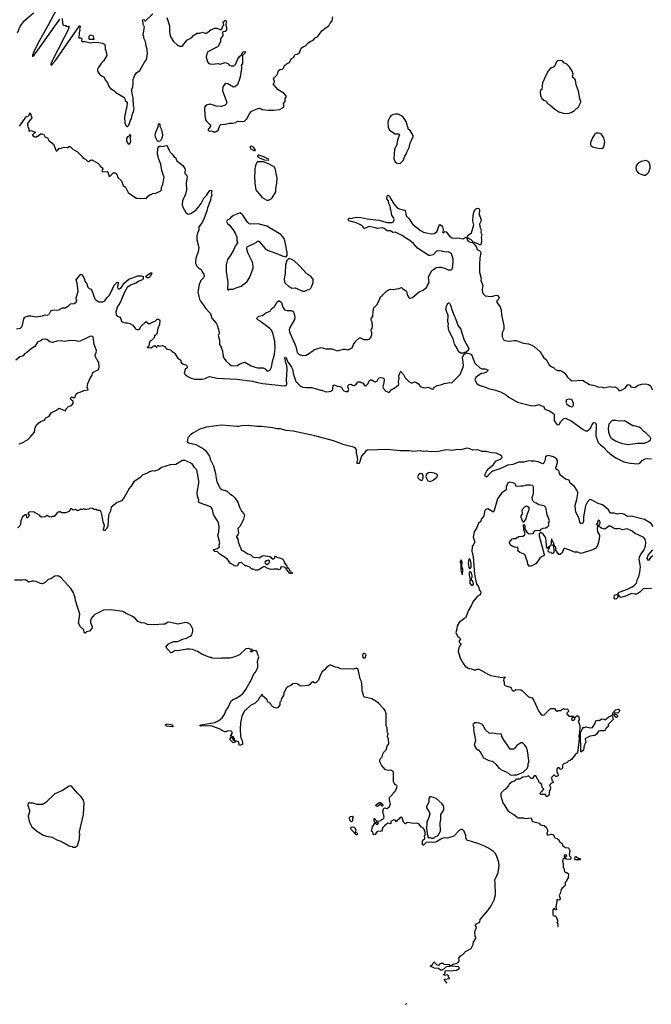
# Model space of a CAD drawing. Extents: x 2220333 to 2384341, y 721037 to 894043.
# Tile 108 of 256: x 2308283 to 2318030, y 757464 to 772660. Entities that reach past the tile are written whole.
import ezdxf

# ---------------------------------------------------------------- set-up
doc = ezdxf.new("R2010")
doc.units = 0

msp = doc.modelspace()

# ---------------------------------------------------------------- linework, layer by layer
at = {"layer": '0CON10XD'}
for points in [[(2308251, 772459), (2308293, 772555), (2308347, 772635), (2308495, 772768)], [(2308851, 772819), (2308727, 772585), (2308565, 772292), (2308498, 772155), (2308480, 772105), (2308482, 772092), (2308505, 772111), (2308565, 772188), (2308853, 772597), (2308905, 772666)], [(2310200, 772665), (2310210, 772655), (2310212, 772642), (2310225, 772640), (2310338, 772752)], [(2308937, 772677), (2308944, 772604), (2308955, 772578), (2308992, 772572), (2309015, 772553), (2309035, 772560), (2309046, 772556), (2309027, 772495), (2308971, 772385), (2308776, 772005), (2308764, 771975), (2308765, 771960), (2308795, 771983), (2308835, 772032), (2309205, 772563), (2309217, 772567), (2309220, 772555), (2309207, 772525), (2309210, 772505), (2309200, 772455), (2309203, 772425), (2309192, 772385), (2309195, 772380), (2309225, 772380), (2309235, 772372), (2309240, 772365), (2309238, 772335), (2309246, 772326), (2309295, 772322), (2309375, 772305), (2309415, 772311), (2309504, 772306), (2309560, 772300), (2309590, 772280), (2309603, 772245), (2309600, 772205), (2309612, 772185), (2309627, 772105), (2309581, 772029), (2309540, 771985), (2309492, 771918), (2309484, 771896), (2309483, 771865), (2309515, 771817), (2309555, 771787), (2309585, 771772), (2309604, 771734), (2309638, 771688), (2309660, 771630), (2309685, 771596), (2309735, 771567), (2309765, 771538), (2309890, 771465), (2309902, 771452), (2309913, 771413), (2309940, 771385), (2309938, 771315), (2309924, 771286), (2309900, 771155), (2309908, 771065), (2309920, 771025), (2309935, 771010), (2309945, 771010), (2309967, 771033), (2309991, 771109), (2310008, 771135), (2310022, 771205), (2310042, 771245), (2310048, 771295), (2310037, 771337), (2310033, 771455), (2310017, 771515), (2310013, 771565), (2310014, 771586), (2310031, 771625), (2310034, 771674), (2310034, 771735), (2310060, 771805), (2310085, 771842), (2310135, 771876), (2310205, 771995), (2310242, 772045), (2310254, 772135), (2310252, 772202), (2310234, 772255), (2310224, 772324), (2310200, 772375), (2310200, 772405), (2310190, 772415), (2310190, 772445), (2310196, 772454), (2310202, 772525), (2310210, 772545), (2310188, 772585), (2310190, 772615), (2310182, 772625), (2310182, 772665)], [(2310552, 772692), (2310594, 772565), (2310595, 772475), (2310612, 772395), (2310656, 772326), (2310718, 772265), (2310752, 772252), (2310785, 772253), (2310804, 772266), (2310865, 772342), (2310932, 772378), (2310965, 772417), (2311015, 772453), (2311065, 772453), (2311105, 772466), (2311145, 772453), (2311165, 772453), (2311235, 772504), (2311295, 772529), (2311325, 772527), (2311375, 772508), (2311395, 772509), (2311404, 772516), (2311418, 772565), (2311432, 772578), (2311421, 772625), (2311455, 772653), (2311465, 772647), (2311468, 772635), (2311462, 772575), (2311476, 772545), (2311474, 772505), (2311455, 772480), (2311425, 772474), (2311414, 772466), (2311420, 772415), (2311384, 772366), (2311380, 772325), (2311351, 772255), (2311335, 772240), (2311186, 772164), (2311170, 772135), (2311163, 772083), (2311180, 772010), (2311200, 771985), (2311215, 771978), (2311255, 771972), (2311345, 771982), (2311375, 771976), (2311455, 771997), (2311505, 771978), (2311513, 771963), (2311545, 771948), (2311585, 771948), (2311615, 771970), (2311650, 772055), (2311676, 772094), (2311704, 772116), (2311729, 772165), (2311755, 772170), (2311767, 772155), (2311722, 772105), (2311722, 771985), (2311700, 771955), (2311708, 771935), (2311707, 771907), (2311683, 771773), (2311642, 771655), (2311605, 771622), (2311585, 771618), (2311495, 771670), (2311465, 771673), (2311442, 771658), (2311418, 771622), (2311414, 771564), (2311472, 771415), (2311478, 771375), (2311470, 771355), (2311455, 771340), (2311395, 771318), (2311315, 771327), (2311272, 771342), (2311215, 771358), (2311168, 771342), (2311146, 771324), (2311136, 771295), (2311140, 771180), (2311153, 771115), (2311164, 771094), (2311215, 771040), (2311230, 771035), (2311230, 771015), (2311193, 770967), (2311190, 770955), (2311205, 770942), (2311243, 770947), (2311275, 770931), (2311305, 770931), (2311347, 770955), (2311370, 771025), (2311385, 771041), (2311453, 771047), (2311517, 771063), (2311566, 771064), (2311616, 771074), (2311648, 771092), (2311735, 771088), (2311755, 771098), (2311788, 771132), (2311832, 771208), (2311862, 771248), (2311965, 771290), (2311985, 771292), (2312025, 771274), (2312125, 771264), (2312205, 771263), (2312295, 771273), (2312350, 771305), (2312360, 771315), (2312360, 771345), (2312350, 771355), (2312382, 771398), (2312380, 771445), (2312398, 771475), (2312392, 771492), (2312363, 771523), (2312272, 771575), (2312213, 771643), (2312200, 771655), (2312202, 771675), (2312212, 771685), (2312213, 771705), (2312198, 771745), (2312208, 771765), (2312251, 771805), (2312264, 771826), (2312276, 771874), (2312305, 771893), (2312345, 771900), (2312360, 771915), (2312365, 771950), (2312375, 771960), (2312388, 771962), (2312410, 771985), (2312445, 772000), (2312474, 772056), (2312510, 772075), (2312532, 772125), (2312565, 772130), (2312596, 772144), (2312625, 772222), (2312663, 772247), (2312695, 772258), (2312735, 772302), (2312775, 772330), (2312814, 772346), (2312845, 772380), (2312885, 772400), (2312913, 772447), (2312945, 772487), (2312995, 772531), (2313056, 772564), (2313076, 772604), (2313105, 772640), (2313118, 772705)], [(2309425, 772353), (2309365, 772354), (2309355, 772360), (2309353, 772395), (2309362, 772415), (2309385, 772427), (2309411, 772415), (2309418, 772405), (2309425, 772353)], [(2316745, 771214), (2316793, 771227), (2316845, 771260), (2316904, 771316), (2316939, 771375), (2316944, 771396), (2316926, 771446), (2316906, 771555), (2316873, 771655), (2316861, 771725), (2316852, 771742), (2316814, 771775), (2316822, 771825), (2316810, 771865), (2316770, 771935), (2316725, 771972), (2316680, 771995), (2316665, 772018), (2316635, 772032), (2316580, 772025), (2316568, 772012), (2316543, 771947), (2316521, 771929), (2316475, 771910), (2316446, 771875), (2316412, 771818), (2316353, 771685), (2316339, 771585), (2316320, 771565), (2316313, 771545), (2316321, 771491), (2316342, 771445), (2316369, 771419), (2316407, 771405), (2316429, 771365), (2316465, 771346), (2316541, 771281), (2316605, 771240), (2316668, 771218), (2316745, 771214)], [(2308281, 771019), (2308385, 771161), (2308430, 771180), (2308435, 771210), (2308445, 771220), (2308472, 771145), (2308443, 771115), (2308405, 771060), (2308402, 771045), (2308410, 771025), (2308402, 771015), (2308422, 770982), (2308422, 770942), (2308455, 770948), (2308518, 770928), (2308520, 770915), (2308500, 770905), (2308480, 770885), (2308480, 770875), (2308490, 770865), (2308515, 770850), (2308545, 770850), (2308555, 770860), (2308565, 770860), (2308605, 770898), (2308625, 770900), (2308655, 770888), (2308677, 770847), (2308712, 770835), (2308735, 770798), (2308805, 770738), (2308848, 770638), (2308862, 770638), (2308873, 770647), (2308892, 770678), (2308915, 770672), (2308965, 770692), (2309023, 770687), (2309048, 770702), (2309062, 770702), (2309101, 770661), (2309175, 770622), (2309258, 770538), (2309260, 770525), (2309300, 770505), (2309335, 770470), (2309345, 770470), (2309376, 770494), (2309395, 770496), (2309488, 770445), (2309518, 770415), (2309527, 770397), (2309562, 770375), (2309567, 770365), (2309557, 770333), (2309552, 770325), (2309564, 770314), (2309635, 770318), (2309645, 770312), (2309665, 770242), (2309685, 770251), (2309725, 770294), (2309755, 770298), (2309782, 770275), (2309796, 770225), (2309855, 770172), (2309882, 770102), (2309918, 770075), (2309959, 769995), (2309981, 769971), (2310087, 769907), (2310145, 769900), (2310205, 769906), (2310235, 769898), (2310265, 769938), (2310295, 769960), (2310315, 769960), (2310335, 769980), (2310385, 769982), (2310452, 770015), (2310470, 770035), (2310472, 770075), (2310492, 770118), (2310500, 770180), (2310513, 770225), (2310479, 770335), (2310461, 770431), (2310428, 770505), (2310410, 770585), (2310413, 770675), (2310445, 770711), (2310462, 770708), (2310475, 770705), (2310545, 770720), (2310557, 770717), (2310572, 770672), (2310592, 770645), (2310605, 770613), (2310637, 770585), (2310660, 770550), (2310688, 770535), (2310710, 770480), (2310802, 770412), (2310834, 770365), (2310838, 770345), (2310830, 770305), (2310834, 770285), (2310861, 770255), (2310868, 770235), (2310850, 770135), (2310856, 770035), (2310842, 769965), (2310798, 769865), (2310789, 769805), (2310806, 769755), (2310845, 769684), (2310872, 769662), (2310885, 769659), (2310925, 769671), (2311005, 769723), (2311039, 769761), (2311082, 769825), (2311125, 769907), (2311166, 769945), (2311180, 769970), (2311216, 770024), (2311235, 770029), (2311250, 770020), (2311250, 770005), (2311240, 769985), (2311246, 769955), (2311233, 769915), (2311230, 769875), (2311179, 769755), (2311170, 769705), (2311129, 769595), (2311098, 769532), (2311050, 769465), (2311050, 769405), (2311028, 769372), (2311017, 769325), (2311018, 769265), (2311046, 769145), (2311036, 769075), (2311006, 768995), (2310996, 768935), (2310996, 768895), (2311017, 768855), (2311041, 768831), (2311084, 768804), (2311105, 768758), (2311126, 768735), (2311132, 768715), (2311131, 768695), (2311122, 768678), (2311080, 768635), (2311051, 768575), (2311031, 768455), (2311046, 768386), (2311057, 768345), (2311074, 768314), (2311121, 768255), (2311144, 768214), (2311228, 768125), (2311250, 768055), (2311317, 767975), (2311333, 767945), (2311360, 767845), (2311360, 767815), (2311347, 767785), (2311366, 767716), (2311369, 767645), (2311394, 767605), (2311411, 767545), (2311416, 767495), (2311434, 767435), (2311469, 767389), (2311521, 767341), (2311545, 767324), (2311585, 767316), (2311642, 767325), (2311681, 767349), (2311735, 767371), (2311755, 767373), (2311855, 767318), (2311915, 767296), (2311952, 767288), (2312038, 767285), (2312069, 767269), (2312095, 767242), (2312115, 767237), (2312146, 767254), (2312170, 767295), (2312184, 767386), (2312217, 767495), (2312225, 767595), (2312222, 767695), (2312191, 767825), (2312165, 767872), (2312144, 767894), (2312018, 767985), (2312003, 768003), (2311957, 768027), (2311947, 768037), (2311944, 768055), (2311975, 768083), (2312032, 768095), (2312082, 768138), (2312146, 768164), (2312166, 768194), (2312215, 768232), (2312255, 768303), (2312275, 768320), (2312295, 768323), (2312323, 768293), (2312345, 768225), (2312371, 768181), (2312405, 768171), (2312475, 768172), (2312504, 768155), (2312515, 768135), (2312527, 768067), (2312524, 768035), (2312453, 767907), (2312442, 767875), (2312445, 767844), (2312546, 767616), (2312566, 767525), (2312595, 767493), (2312655, 767476), (2312706, 767484), (2312758, 767512), (2312835, 767570), (2312935, 767600), (2313010, 767580), (2313099, 767579), (2313185, 767547), (2313275, 767574), (2313305, 767576), (2313345, 767564), (2313362, 767568), (2313414, 767596), (2313436, 767645), (2313472, 767698), (2313525, 767752), (2313545, 767750), (2313595, 767723), (2313655, 767724), (2313686, 767734), (2313700, 767755), (2313715, 767800), (2313719, 767825), (2313714, 767845), (2313707, 767875), (2313722, 767898), (2313726, 767925), (2313721, 767991), (2313707, 768025), (2313707, 768043), (2313732, 768085), (2313737, 768155), (2313750, 768215), (2313792, 768258), (2313830, 768325), (2313852, 768385), (2313878, 768402), (2313945, 768471), (2313975, 768492), (2314005, 768502), (2314045, 768498), (2314135, 768509), (2314175, 768528), (2314194, 768504), (2314246, 768475), (2314256, 768455), (2314261, 768415), (2314286, 768375), (2314305, 768364), (2314345, 768374), (2314450, 768460), (2314512, 768488), (2314567, 768533), (2314577, 768565), (2314600, 768605), (2314594, 768685), (2314635, 768772), (2314658, 768802), (2314716, 768834), (2314755, 768843), (2314785, 768841), (2314855, 768821), (2314895, 768802), (2314935, 768799), (2314954, 768806), (2314963, 768825), (2314974, 768924), (2314971, 768971), (2314946, 769045), (2314918, 769068), (2314895, 769076), (2314865, 769070), (2314785, 769088), (2314735, 769092), (2314714, 769086), (2314665, 769033), (2314615, 769019), (2314595, 769021), (2314423, 769133), (2314358, 769205), (2314305, 769250), (2314225, 769296), (2314185, 769329), (2314115, 769366), (2314075, 769379), (2314042, 769375), (2314005, 769402), (2313955, 769401), (2313906, 769436), (2313875, 769450), (2313806, 769436), (2313775, 769448), (2313675, 769466), (2313605, 769437), (2313595, 769438), (2313582, 769462)], [(2310425, 770778), (2310412, 770785), (2310384, 770835), (2310374, 770876), (2310386, 770925), (2310420, 771005), (2310425, 771050), (2310435, 771060), (2310448, 771045), (2310448, 771015), (2310467, 770977), (2310488, 770885), (2310482, 770848), (2310467, 770805), (2310445, 770783), (2310425, 770778)], [(2314155, 770442), (2314201, 770485), (2314226, 770554), (2314248, 770585), (2314256, 770615), (2314295, 770687), (2314309, 770755), (2314353, 770855), (2314353, 770875), (2314309, 770949), (2314282, 770965), (2314245, 771090), (2314198, 771165), (2314125, 771200), (2314084, 771204), (2314035, 771193), (2314015, 771182), (2313994, 771155), (2313970, 771105), (2313964, 771075), (2313970, 771000), (2313989, 770955), (2314075, 770896), (2314127, 770897), (2314143, 770885), (2314114, 770805), (2314101, 770735), (2314069, 770655), (2314057, 770515), (2314075, 770467), (2314105, 770444), (2314155, 770442)], [(2317255, 770674), (2317275, 770678), (2317290, 770690), (2317305, 770720), (2317311, 770775), (2317299, 770835), (2317256, 770896), (2317215, 770910), (2317185, 770907), (2317155, 770888), (2317120, 770835), (2317093, 770765), (2317094, 770734), (2317102, 770715), (2317125, 770700), (2317205, 770677), (2317255, 770674)], [(2309975, 770738), (2309990, 770755), (2309997, 770785), (2309990, 770845), (2309996, 770854), (2309998, 770875), (2309985, 770890), (2309978, 770872), (2309958, 770852), (2309945, 770850), (2309930, 770825), (2309930, 770785), (2309958, 770745), (2309975, 770738)], [(2311915, 770640), (2311920, 770645), (2311890, 770695), (2311855, 770710), (2311840, 770705), (2311838, 770685), (2311850, 770665), (2311888, 770648), (2311895, 770640), (2311915, 770640)], [(2312125, 769873), (2312166, 769894), (2312180, 769910), (2312237, 770005), (2312234, 770055), (2312250, 770135), (2312254, 770215), (2312225, 770370), (2312210, 770390), (2312115, 770442), (2312045, 770464), (2311955, 770467), (2311939, 770451), (2311921, 770405), (2311914, 770365), (2311914, 770295), (2311906, 770255), (2311911, 770135), (2311929, 770035), (2312026, 769915), (2312097, 769875), (2312125, 769873)], [(2312125, 770490), (2312130, 770495), (2312125, 770508), (2312050, 770545), (2311975, 770570), (2311965, 770570), (2311953, 770557), (2311960, 770545), (2311992, 770525), (2312060, 770495), (2312125, 770490)], [(2317935, 770261), (2317968, 770282), (2317991, 770309), (2318012, 770375), (2318012, 770405), (2317995, 770458), (2317982, 770472), (2317945, 770487), (2317875, 770471), (2317825, 770444), (2317796, 770405), (2317792, 770375), (2317804, 770325), (2317832, 770292), (2317915, 770262), (2317935, 770261)], [(2313582, 769462), (2313573, 769475), (2313545, 769494), (2313475, 769524), (2313360, 769555), (2313350, 769575), (2313363, 769595), (2313375, 769599), (2313404, 769594), (2313427, 769603), (2313485, 769610), (2313555, 769606), (2313645, 769588), (2313825, 769568), (2313955, 769531), (2314025, 769532), (2314053, 769545), (2314062, 769568), (2314058, 769595), (2314027, 769645), (2314001, 769781), (2313980, 769825), (2313972, 769865), (2313949, 769895), (2313955, 769942), (2313965, 769954), (2313985, 769944), (2314008, 769895), (2314057, 769817), (2314115, 769753), (2314211, 769719), (2314225, 769720), (2314234, 769714), (2314249, 769635), (2314295, 769586), (2314344, 769504), (2314468, 769405), (2314515, 769381), (2314585, 769364), (2314635, 769357), (2314678, 769362), (2314719, 769385), (2314754, 769486), (2314765, 769498), (2314793, 769483), (2314806, 769465), (2314816, 769424), (2314818, 769405), (2314810, 769385), (2314814, 769375), (2314825, 769370), (2314845, 769390), (2314865, 769388), (2314918, 769318), (2314955, 769292), (2314975, 769287), (2315045, 769294), (2315125, 769280), (2315165, 769296), (2315183, 769297), (2315204, 769335), (2315257, 769373), (2315291, 769495), (2315277, 769555), (2315283, 769637), (2315296, 769704), (2315322, 769735), (2315334, 769746), (2315355, 769751), (2315368, 769745), (2315378, 769725), (2315381, 769705), (2315374, 769675), (2315376, 769645), (2315391, 769615), (2315404, 769565), (2315401, 769545), (2315381, 769505), (2315388, 769448), (2315403, 769415), (2315397, 769377), (2315413, 769345), (2315404, 769304), (2315411, 769261), (2315402, 769195), (2315397, 769183), (2315385, 769184), (2315353, 769203), (2315284, 769224), (2315250, 769260), (2315205, 769290), (2315191, 769289), (2315189, 769265), (2315201, 769245), (2315235, 769228), (2315270, 769220), (2315297, 769197), (2315331, 769151), (2315345, 769114), (2315388, 769088), (2315397, 769065), (2315383, 768985), (2315386, 768945), (2315380, 768925), (2315377, 768765), (2315404, 768665), (2315401, 768635), (2315428, 768558), (2315422, 768498), (2315423, 768443), (2315468, 768398), (2315555, 768390), (2315585, 768392), (2315635, 768410), (2315658, 768405), (2315682, 768375), (2315675, 768350), (2315648, 768322), (2315648, 768295), (2315696, 768226), (2315714, 768175), (2315717, 768107), (2315754, 767935), (2315753, 767877), (2315730, 767825), (2315728, 767765), (2315754, 767714), (2315802, 767702), (2315845, 767700), (2315915, 767711), (2315945, 767709), (2315993, 767695), (2316055, 767666), (2316135, 767659), (2316185, 767638), (2316221, 767615), (2316315, 767534), (2316371, 767441), (2316408, 767415), (2316454, 767334), (2316485, 767307), (2316525, 767287), (2316553, 767263), (2316585, 767246), (2316628, 767248), (2316662, 767232), (2316696, 767206), (2316738, 767145), (2316790, 767095), (2316805, 767088), (2316966, 767096), (2317075, 767032), (2317155, 767016), (2317205, 766996), (2317275, 766988), (2317288, 766978), (2317395, 766997), (2317435, 766990), (2317465, 766993), (2317502, 766975), (2317535, 766932), (2317565, 766940), (2317626, 766974), (2317655, 767018), (2317675, 767032), (2317698, 767018), (2317715, 766992), (2317775, 766982), (2317825, 767017), (2317877, 767033), (2317945, 767039), (2317985, 767031), (2318013, 767013), (2318046, 766945)], [(2311505, 768490), (2311515, 768500), (2311575, 768500), (2311625, 768524), (2311703, 768547), (2311792, 768618), (2311837, 768685), (2311884, 768825), (2311884, 768855), (2311877, 768917), (2311810, 769050), (2311796, 769096), (2311786, 769135), (2311796, 769154), (2311935, 769222), (2311955, 769240), (2311975, 769242), (2312070, 769130), (2312105, 769101), (2312209, 769069), (2312335, 769017), (2312395, 769002), (2312412, 769025), (2312413, 769065), (2312382, 769225), (2312364, 769285), (2312314, 769344), (2312095, 769474), (2311965, 769508), (2311845, 769503), (2311825, 769510), (2311797, 769535), (2311725, 769642), (2311685, 769678), (2311585, 769637), (2311542, 769605), (2311526, 769584), (2311484, 769566), (2311474, 769545), (2311490, 769515), (2311517, 769495), (2311580, 769415), (2311610, 769365), (2311634, 769305), (2311636, 769254), (2311646, 769215), (2311609, 769165), (2311589, 769115), (2311531, 769015), (2311490, 768960), (2311470, 768875), (2311470, 768810), (2311469, 768775), (2311497, 768605), (2311488, 768505), (2311495, 768490), (2311505, 768490)], [(2312655, 768470), (2312685, 768471), (2312725, 768493), (2312755, 768498), (2312775, 768518), (2312793, 768545), (2312813, 768605), (2312813, 768655), (2312775, 768696), (2312715, 768736), (2312594, 768864), (2312517, 768937), (2312475, 768964), (2312445, 768971), (2312432, 768968), (2312404, 768946), (2312386, 768875), (2312379, 768745), (2312367, 768663), (2312371, 768615), (2312379, 768595), (2312435, 768544), (2312465, 768526), (2312485, 768519), (2312535, 768524), (2312655, 768470)], [(2308235, 767890), (2308295, 767901), (2308313, 767915), (2308327, 767943), (2308345, 768045), (2308365, 768068), (2308415, 768090), (2308455, 768090), (2308535, 768076), (2308635, 768092), (2308675, 768104), (2308719, 768101), (2308744, 768125), (2308765, 768167), (2308795, 768177), (2308885, 768182), (2308945, 768213), (2308987, 768213), (2309038, 768245), (2309065, 768276), (2309125, 768280), (2309149, 768295), (2309165, 768320), (2309156, 768365), (2309184, 768465), (2309170, 768595), (2309156, 768645), (2309225, 768732), (2309239, 768729), (2309264, 768695), (2309285, 768650), (2309287, 768625), (2309321, 768581), (2309335, 768532), (2309355, 768513), (2309378, 768505), (2309395, 768482), (2309445, 768352), (2309458, 768335), (2309505, 768306), (2309565, 768304), (2309595, 768320), (2309635, 768375), (2309670, 768410), (2309714, 768505)], [(2309714, 768505), (2309740, 768565), (2309785, 768607), (2309802, 768602), (2309791, 768535), (2309797, 768517), (2309815, 768501), (2309843, 768517), (2309900, 768600), (2309965, 768655), (2310104, 768706), (2310157, 768707), (2310191, 768695), (2310189, 768665), (2310181, 768649), (2310115, 768620), (2310077, 768593), (2309995, 768565), (2309942, 768525), (2309902, 768455), (2309841, 768305), (2309790, 768225), (2309768, 768145), (2309773, 768103), (2309805, 768077), (2309835, 768070), (2309855, 768008), (2309868, 767995), (2309888, 767988), (2309915, 767981), (2309945, 767982), (2309985, 767971), (2310030, 767945), (2310071, 767891), (2310095, 767880), (2310115, 767880), (2310135, 767891), (2310154, 767926), (2310235, 768003), (2310273, 767973), (2310295, 767969), (2310329, 767991), (2310374, 768006), (2310405, 768036), (2310425, 768040), (2310440, 768030), (2310448, 768015), (2310442, 767955), (2310416, 767895), (2310398, 767805), (2310366, 767774), (2310352, 767745), (2310315, 767708), (2310285, 767690), (2310277, 767623), (2310268, 767612), (2310250, 767605), (2310255, 767600), (2310305, 767597), (2310365, 767632), (2310388, 767618), (2310395, 767600), (2310402, 767618), (2310415, 767630), (2310425, 767630), (2310435, 767620), (2310485, 767630), (2310518, 767618), (2310556, 767576), (2310610, 767565), (2310645, 767530), (2310655, 767530), (2310675, 767510), (2310722, 767435), (2310768, 767405), (2310772, 767375), (2310791, 767351), (2310845, 767333), (2310867, 767315), (2310867, 767285), (2310839, 767261), (2310822, 767205), (2310838, 767185), (2310876, 767155), (2310927, 767127), (2310987, 767113), (2311098, 767112), (2311145, 767121), (2311186, 767144), (2311215, 767152), (2311325, 767125), (2311635, 767114), (2311875, 767082), (2311935, 767065), (2312035, 767047), (2312365, 767008), (2312394, 767016), (2312405, 767040), (2312399, 767095), (2312410, 767265), (2312405, 767325), (2312388, 767365), (2312374, 767435), (2312385, 767449), (2312395, 767440), (2312422, 767372), (2312470, 767310), (2312495, 767265), (2312508, 767185), (2312542, 767075), (2312615, 767006), (2312655, 766991), (2312705, 766984), (2312790, 766985), (2312924, 766944), (2312945, 766943), (2312993, 766923), (2313025, 766918), (2313085, 766926), (2313104, 766936), (2313116, 766964), (2313123, 767015), (2313138, 767022), (2313180, 767005), (2313225, 767001), (2313248, 766988), (2313271, 766945), (2313285, 766934), (2313315, 766924), (2313345, 766924), (2313358, 766935), (2313361, 766955), (2313349, 766995), (2313350, 767015), (2313365, 767030), (2313393, 767033), (2313418, 767018), (2313445, 767016), (2313477, 767033), (2313505, 767072), (2313535, 767071), (2313555, 767061), (2313585, 767048), (2313600, 767025), (2313600, 767015), (2313615, 767010), (2313635, 767018), (2313662, 767045), (2313676, 767084), (2313695, 767100), (2313715, 767101), (2313755, 767076), (2313775, 767073), (2313806, 767094), (2313826, 767134), (2313845, 767138), (2313882, 767132), (2313896, 767126), (2313906, 767105), (2313902, 767055), (2313889, 766995), (2313894, 766975), (2313932, 766925), (2313985, 766908), (2314015, 766948), (2314075, 766982), (2314131, 767025), (2314136, 767035), (2314129, 767075), (2314138, 767118), (2314136, 767165), (2314155, 767220), (2314165, 767228), (2314206, 767185), (2314230, 767135), (2314286, 767076), (2314325, 767058), (2314345, 767058), (2314375, 767070), (2314395, 767068), (2314435, 767040), (2314461, 767001), (2314525, 766977), (2314585, 766988), (2314655, 766958), (2314667, 766965), (2314681, 766989), (2314725, 767012), (2314795, 767028), (2314835, 767047), (2314915, 767060), (2314952, 767058), (2314963, 767067), (2315080, 767185), (2315125, 767298), (2315134, 767335), (2315119, 767445), (2315139, 767491), (2315175, 767519), (2315235, 767505), (2315254, 767495), (2315309, 767359), (2315386, 767285), (2315415, 767273), (2315465, 767271), (2315506, 767255), (2315504, 767235), (2315485, 767219), (2315445, 767205), (2315405, 767198), (2315325, 767145), (2315309, 767105), (2315315, 767081), (2315336, 767046), (2315375, 767019), (2315455, 766994), (2315517, 766967), (2315628, 766942), (2315705, 766918), (2315798, 766865), (2315832, 766835), (2315967, 766755), (2316164, 766704), (2316225, 766702), (2316295, 766721), (2316335, 766700), (2316364, 766694), (2316385, 766651), (2316461, 766625), (2316525, 766579), (2316531, 766561), (2316533, 766475), (2316556, 766435), (2316585, 766408), (2316607, 766413), (2316635, 766458), (2316675, 766500), (2316705, 766510), (2316795, 766470), (2316978, 766335), (2317015, 766315), (2317045, 766316), (2317085, 766351), (2317131, 766439), (2317145, 766445), (2317165, 766440), (2317175, 766425), (2317177, 766405), (2317174, 766235), (2317212, 766135), (2317245, 766100), (2317294, 766065), (2317355, 765997), (2317415, 765945), (2317485, 765897), (2317608, 765838), (2317705, 765816), (2317825, 765804), (2317855, 765817), (2317891, 765859), (2317935, 765882), (2317965, 765888), (2318034, 765884)], [(2310255, 768674), (2310234, 768685), (2310229, 768695), (2310234, 768705), (2310305, 768752), (2310320, 768755), (2310319, 768735), (2310298, 768695), (2310275, 768678), (2310255, 768674)], [(2315085, 767513), (2315055, 767537), (2315025, 767605), (2314993, 767653), (2314970, 767735), (2314904, 767865), (2314895, 767935), (2314898, 767965), (2314890, 767995), (2314894, 768095), (2314861, 768185), (2314873, 768255), (2314895, 768290), (2314905, 768290), (2314925, 768268), (2314960, 768155), (2315015, 768034), (2315049, 767935), (2315092, 767882), (2315104, 767825), (2315142, 767715), (2315213, 767583), (2315205, 767555), (2315175, 767528), (2315145, 767525), (2315125, 767514), (2315085, 767513)], [(2308274, 766116), (2308345, 766138), (2308365, 766157), (2308402, 766175), (2308439, 766211), (2308510, 766295), (2308524, 766365), (2308547, 766413), (2308605, 766460), (2308665, 766478), (2308688, 766515), (2308738, 766542), (2308775, 766600), (2308850, 766635), (2308885, 766662), (2308955, 766641), (2308985, 766623), (2308993, 766627), (2309003, 766655), (2309035, 766688), (2309085, 766706), (2309109, 766735), (2309108, 766765), (2309075, 766798), (2309067, 766815), (2309071, 766829), (2309085, 766839), (2309115, 766826), (2309135, 766831), (2309156, 766884), (2309175, 766902), (2309215, 766911), (2309275, 766938), (2309338, 766945), (2309324, 766985), (2309337, 767045), (2309365, 767115), (2309403, 767175), (2309414, 767215), (2309425, 767226), (2309495, 767256), (2309507, 767273), (2309511, 767295), (2309507, 767365), (2309447, 767465), (2309447, 767485), (2309465, 767524), (2309470, 767555), (2309435, 767645), (2309415, 767766), (2309395, 767775), (2309365, 767770), (2309215, 767699), (2309195, 767695), (2309146, 767706), (2309065, 767711), (2308975, 767693), (2308925, 767704), (2308855, 767700), (2308792, 767678), (2308750, 767690), (2308700, 767725), (2308675, 767729), (2308635, 767723), (2308606, 767705), (2308559, 767681), (2308515, 767618), (2308465, 767584), (2308396, 767525), (2308358, 767505), (2308335, 767474), (2308285, 767456), (2308225, 767403)], [(2316805, 766687), (2316815, 766690), (2316827, 766705), (2316831, 766735), (2316808, 766788), (2316795, 766797), (2316765, 766802), (2316720, 766795), (2316710, 766755), (2316725, 766728), (2316775, 766694), (2316805, 766687)], [(2318060, 764840), (2318026, 764886), (2317925, 764947), (2317741, 764995), (2317705, 764999), (2317665, 764990), (2317615, 765023), (2317585, 765033), (2317545, 765037), (2317505, 765028), (2317455, 765045), (2317405, 765044), (2317393, 765053), (2317367, 765097), (2317335, 765128), (2317275, 765172), (2317209, 765195), (2317095, 765254), (2317075, 765251), (2317045, 765220), (2317012, 765155), (2316985, 764985), (2316983, 764915), (2316965, 764881), (2316945, 764882), (2316926, 764906), (2316915, 764955), (2316867, 765065), (2316860, 765095), (2316854, 765165), (2316883, 765255), (2316898, 765345), (2316895, 765375), (2316845, 765455), (2316779, 765505), (2316764, 765554), (2316705, 765571), (2316631, 765631), (2316615, 765655), (2316604, 765704), (2316575, 765713), (2316561, 765725), (2316557, 765745), (2316565, 765775), (2316583, 765825), (2316580, 765855), (2316565, 765885), (2316523, 765913), (2316445, 765935), (2316415, 765925), (2316398, 765912), (2316385, 765851), (2316365, 765810), (2316355, 765806), (2316285, 765834), (2316233, 765847), (2316176, 765844), (2316135, 765850), (2316065, 765832), (2315985, 765832), (2315895, 765794), (2315815, 765784), (2315695, 765729), (2315585, 765692), (2315555, 765674), (2315485, 765602), (2315465, 765615), (2315462, 765635), (2315492, 765698), (2315530, 765740), (2315593, 765795), (2315630, 765845), (2315706, 765885), (2315729, 765905), (2315721, 765925), (2315695, 765945), (2315635, 765968), (2315565, 765975), (2315484, 765994), (2315415, 765998), (2315355, 766019), (2315275, 766016), (2315228, 766038), (2315195, 766045), (2315165, 766043), (2315095, 766022), (2315035, 766029), (2314965, 766013), (2314865, 766020), (2314753, 765997), (2314625, 765993), (2314565, 766000), (2314515, 765995), (2314465, 766004), (2314365, 765998), (2314295, 766005), (2314155, 766005), (2313955, 766025), (2313645, 766016), (2313625, 766003), (2313558, 765922), (2313525, 765824), (2313515, 765812), (2313495, 765808), (2313488, 765818), (2313499, 765875), (2313481, 765975), (2313481, 766025), (2313462, 766052), (2313435, 766064), (2313290, 766100), (2313125, 766160), (2312837, 766237), (2312505, 766308), (2312395, 766320), (2312305, 766344), (2312255, 766346), (2312183, 766363), (2312015, 766382), (2311945, 766380), (2311815, 766396), (2311708, 766392), (2311665, 766380), (2311635, 766379), (2311397, 766403), (2311161, 766371), (2311065, 766338), (2310955, 766278), (2310919, 766251), (2310880, 766205), (2310868, 766145), (2310888, 766128), (2311002, 766102), (2311118, 766038), (2311150, 766010), (2311211, 765925), (2311225, 765875), (2311272, 765775), (2311301, 765675), (2311328, 765528), (2311379, 765429), (2311405, 765407), (2311485, 765382), (2311524, 765344), (2311569, 765315), (2311605, 765281), (2311648, 765215), (2311675, 765135), (2311705, 765075), (2311743, 765035), (2311753, 765015), (2311739, 764951), (2311723, 764915), (2311681, 764839), (2311649, 764805), (2311658, 764735), (2311650, 764710), (2311631, 764685), (2311631, 764675), (2311651, 764645), (2311658, 764585), (2311704, 764475), (2311740, 764460), (2311805, 764416), (2311845, 764406), (2311882, 764372), (2311905, 764360), (2311945, 764363), (2311985, 764354), (2312025, 764388), (2312045, 764392), (2312145, 764374), (2312159, 764365), (2312177, 764337), (2312205, 764338), (2312220, 764355), (2312220, 764375), (2312225, 764378), (2312240, 764375), (2312253, 764363), (2312295, 764357), (2312335, 764337), (2312360, 764315), (2312368, 764275), (2312385, 764250), (2312398, 764248), (2312412, 764202), (2312425, 764200), (2312435, 764190), (2312452, 764152), (2312472, 764132), (2312485, 764130), (2312498, 764118), (2312495, 764112), (2312475, 764120), (2312465, 764112), (2312450, 764115), (2312400, 764175), (2312398, 764188), (2312384, 764194), (2312380, 764205), (2312368, 764212), (2312323, 764217), (2312310, 764205), (2312310, 764185), (2312298, 764172), (2312285, 764170), (2312265, 764178), (2312205, 764180), (2312164, 764174), (2312115, 764188), (2312055, 764220), (2312035, 764212), (2311985, 764172), (2311955, 764164), (2311924, 764164), (2311885, 764178), (2311865, 764178), (2311835, 764212), (2311785, 764232), (2311763, 764233), (2311705, 764282), (2311675, 764278), (2311655, 764260), (2311645, 764232), (2311615, 764226), (2311535, 764265), (2311485, 764337), (2311370, 764410), (2311335, 764448), (2311295, 764454), (2311278, 764465), (2311273, 764475), (2311279, 764481), (2311335, 764500), (2311367, 764525), (2311364, 764554), (2311370, 764585), (2311341, 764705), (2311354, 764755), (2311364, 764835), (2311351, 764901), (2311276, 765025), (2311259, 765099), (2311245, 765127), (2311217, 765147), (2311057, 765205), (2311042, 765215), (2311046, 765246), (2311027, 765305), (2311021, 765365), (2311048, 765505), (2311050, 765545), (2311016, 765715), (2310981, 765751), (2310946, 765806), (2310835, 765859), (2310795, 765856), (2310695, 765797), (2310605, 765790), (2310471, 765749), (2310427, 765715), (2310395, 765700), (2310365, 765692), (2310334, 765696), (2310288, 765682), (2310255, 765662), (2310184, 765636), (2310135, 765590), (2310095, 765566), (2310044, 765526), (2309997, 765453), (2309971, 765425), (2309895, 765287), (2309856, 765235), (2309845, 765227), (2309785, 765210), (2309693, 765135), (2309686, 765075), (2309656, 765014), (2309644, 764845), (2309620, 764795), (2309595, 764776), (2309585, 764777), (2309576, 764786), (2309592, 764855), (2309569, 764905), (2309554, 765004), (2309538, 765065), (2309525, 765083), (2309485, 765087), (2309465, 765098), (2309435, 765100), (2309408, 765118), (2309365, 765120), (2309352, 765108), (2309315, 765100), (2309295, 765100), (2309275, 765112), (2309249, 765101), (2309215, 765098), (2309175, 765080), (2309145, 765098), (2309108, 765088), (2309085, 765110), (2309065, 765110), (2309050, 765075), (2308995, 765050), (2308928, 765048), (2308905, 765070), (2308895, 765060), (2308875, 765060), (2308861, 765049), (2308815, 764990), (2308785, 764990), (2308775, 764982), (2308740, 764985), (2308705, 765008), (2308675, 764987), (2308625, 764980), (2308612, 764985), (2308590, 765015), (2308495, 765066), (2308425, 765058), (2308410, 765035), (2308440, 765015), (2308412, 764988), (2308408, 764972), (2308392, 764972), (2308388, 765015), (2308382, 765022), (2308355, 765014), (2308329, 764985), (2308302, 764925), (2308297, 764875), (2308284, 764846), (2308253, 764815)], [(2317666, 766106), (2317745, 766114), (2317815, 766124), (2317925, 766126), (2317985, 766150), (2318020, 766175), (2318022, 766195), (2318012, 766215), (2317946, 766285), (2317915, 766305), (2317867, 766357), (2317845, 766369), (2317765, 766393), (2317745, 766394), (2317615, 766468), (2317535, 766466), (2317475, 766476), (2317425, 766472), (2317375, 766418), (2317365, 766355), (2317370, 766295), (2317392, 766235), (2317413, 766203), (2317475, 766158), (2317564, 766126), (2317666, 766106)], [(2314485, 765547), (2314495, 765553), (2314510, 765585), (2314509, 765629), (2314495, 765653), (2314464, 765656), (2314438, 765635), (2314423, 765605), (2314432, 765585), (2314455, 765563), (2314485, 765547)], [(2314615, 765534), (2314665, 765553), (2314726, 765604), (2314732, 765625), (2314723, 765643), (2314682, 765662), (2314625, 765674), (2314592, 765668), (2314560, 765645), (2314552, 765615), (2314562, 765582), (2314584, 765544), (2314615, 765534)], [(2318035, 763880), (2317957, 763877), (2317923, 763883), (2317905, 763878), (2317853, 763825), (2317805, 763794), (2317775, 763794), (2317725, 763805), (2317645, 763766), (2317565, 763741), (2317542, 763752), (2317517, 763787), (2317516, 763805), (2317533, 763825), (2317665, 763870), (2317735, 763906), (2317773, 763935), (2317799, 763965), (2317815, 764025), (2317835, 764067), (2317855, 764135), (2317861, 764215), (2317845, 764335), (2317847, 764365), (2317861, 764399), (2317917, 764475), (2317939, 764535), (2317945, 764595), (2317934, 764635), (2317915, 764666), (2317816, 764714), (2317778, 764728), (2317735, 764764), (2317655, 764804), (2317585, 764789), (2317535, 764809), (2317509, 764801), (2317475, 764802), (2317445, 764811), (2317405, 764840), (2317385, 764846), (2317315, 764798), (2317255, 764812), (2317220, 764845), (2317220, 764855), (2317238, 764875), (2317241, 764895), (2317235, 764928), (2317215, 764937), (2317202, 764915), (2317200, 764885), (2317180, 764875), (2317192, 764862), (2317198, 764845), (2317194, 764796), (2317202, 764755), (2317229, 764705), (2317227, 764635), (2317205, 764560), (2317178, 764502), (2317095, 764467), (2316945, 764422), (2316895, 764442), (2316845, 764444), (2316775, 764474), (2316695, 764498), (2316683, 764497), (2316675, 764487), (2316655, 764430), (2316625, 764404), (2316605, 764404), (2316558, 764475), (2316555, 764515), (2316529, 764549), (2316525, 764575), (2316498, 764628), (2316495, 764650), (2316490, 764645), (2316480, 764550), (2316505, 764553), (2316514, 764544), (2316526, 764485), (2316524, 764446), (2316515, 764422), (2316505, 764420), (2316492, 764425), (2316485, 764438), (2316445, 764440), (2316438, 764455), (2316442, 764478), (2316470, 764540), (2316428, 764502), (2316420, 764505), (2316402, 764655), (2316391, 764681), (2316364, 764714), (2316335, 764740), (2316315, 764742), (2316302, 764725), (2316301, 764695), (2316373, 764425), (2316375, 764400), (2316368, 764385), (2316338, 764372), (2316310, 764350), (2316255, 764268), (2316198, 764235), (2316152, 764222), (2316123, 764255), (2316118, 764292), (2316076, 764406), (2315999, 764435), (2315970, 764465), (2315978, 764495), (2315965, 764520), (2315928, 764512), (2315883, 764533), (2315855, 764551), (2315841, 764585), (2315843, 764595), (2315885, 764646), (2315905, 764653), (2315935, 764652), (2315985, 764682), (2316049, 764691), (2316072, 764705), (2316081, 764735), (2316063, 764785), (2316060, 764865), (2316065, 764870), (2316076, 764846), (2316077, 764807), (2316083, 764793), (2316112, 764745), (2316145, 764724), (2316205, 764730), (2316217, 764743), (2316222, 764765), (2316240, 764775), (2316293, 764783), (2316315, 764770), (2316330, 764795), (2316365, 764813), (2316402, 764818), (2316447, 764853), (2316450, 764875), (2316442, 764895), (2316455, 764910), (2316457, 764925), (2316439, 764985), (2316423, 765015), (2316406, 765115), (2316395, 765139), (2316375, 765156), (2316295, 765173), (2316255, 765200), (2316225, 765210), (2316200, 765235), (2316192, 765285), (2316210, 765350), (2316210, 765455), (2316199, 765469), (2316167, 765477), (2316105, 765476), (2316045, 765459), (2316015, 765461), (2315965, 765454), (2315942, 765462), (2315942, 765475), (2315930, 765495), (2315895, 765514), (2315845, 765520), (2315815, 765510), (2315790, 765445), (2315790, 765405), (2315719, 765351), (2315656, 765264), (2315602, 765068), (2315595, 765062), (2315585, 765066), (2315505, 765110), (2315475, 765098), (2315462, 765085), (2315454, 765066), (2315446, 765005), (2315437, 764985), (2315412, 764958), (2315395, 764910), (2315365, 764888), (2315336, 764824), (2315294, 764755), (2315282, 764675), (2315306, 764595), (2315268, 764522), (2315260, 764455), (2315280, 764370), (2315301, 764105), (2315311, 764045), (2315334, 763954), (2315363, 763905), (2315381, 763855), (2315396, 763835), (2315398, 763815), (2315388, 763782), (2315347, 763763), (2315274, 763675), (2315248, 763615), (2315202, 763535), (2315169, 763435), (2315065, 763358), (2315032, 763305), (2315030, 763255), (2315014, 763204), (2315047, 763137), (2315068, 763125), (2315080, 763105), (2315082, 763095), (2315060, 763065), (2315068, 763048), (2315092, 763025), (2315092, 763015), (2315069, 762991), (2315058, 762965), (2315048, 762915), (2315080, 762805), (2315124, 762734), (2315165, 762670), (2315175, 762670), (2315215, 762648), (2315255, 762642), (2315295, 762628), (2315322, 762628), (2315345, 762638), (2315376, 762636), (2315505, 762558), (2315555, 762538), (2315725, 762508), (2315768, 762518), (2315770, 762505), (2315753, 762487), (2315748, 762465), (2315758, 762435), (2315760, 762395), (2315803, 762373), (2315855, 762360), (2315870, 762345), (2315883, 762313), (2315895, 762300), (2315915, 762300), (2315938, 762322), (2316015, 762318), (2316043, 762303), (2316135, 762210), (2316190, 762195), (2316217, 762155), (2316287, 761995), (2316325, 761942), (2316345, 761928), (2316375, 761932), (2316465, 762020), (2316485, 762030), (2316537, 762027), (2316554, 762004), (2316575, 761990), (2316585, 761990), (2316595, 762000), (2316635, 762000), (2316655, 762020), (2316665, 762020), (2316675, 762030), (2316685, 762020), (2316732, 762022), (2316747, 762007), (2316750, 761985), (2316728, 761955), (2316728, 761945), (2316755, 761910), (2316825, 761910), (2316830, 761905), (2316828, 761892), (2316812, 761888), (2316800, 761875), (2316805, 761850), (2316835, 761850), (2316850, 761865), (2316852, 761888), (2316880, 761915), (2316897, 761917), (2316905, 761910), (2316918, 761875), (2316916, 761854), (2316902, 761835), (2316927, 761765), (2316922, 761645), (2316914, 761605), (2316917, 761555), (2316889, 761345), (2316855, 761312), (2316799, 761241), (2316785, 761230), (2316745, 761218), (2316742, 761205), (2316728, 761192), (2316688, 761182), (2316672, 761168), (2316658, 761152), (2316662, 761115), (2316650, 761095), (2316625, 761090), (2316620, 761105), (2316595, 761120), (2316573, 761097), (2316570, 761045), (2316588, 761028), (2316598, 761002), (2316580, 760985), (2316565, 760980), (2316555, 760980), (2316538, 760998), (2316525, 761000), (2316492, 760965), (2316493, 760923), (2316520, 760895), (2316508, 760882), (2316492, 760878), (2316460, 760845), (2316462, 760832), (2316480, 760815), (2316472, 760808), (2316467, 760773), (2316460, 760765), (2316450, 760685), (2316425, 760670), (2316405, 760670), (2316400, 760695), (2316385, 760710), (2316375, 760700), (2316325, 760700), (2316313, 760713), (2316325, 760740), (2316335, 760750), (2316348, 760752), (2316370, 760785), (2316348, 760808), (2316342, 760855), (2316302, 760885), (2316288, 760925), (2316270, 760945), (2316260, 760975), (2316248, 760988), (2316222, 760988), (2316210, 760975), (2316208, 760962), (2316195, 760950), (2316175, 760950), (2316135, 760992), (2316097, 760973), (2316048, 760968), (2316002, 760938), (2315955, 760938), (2315921, 760909), (2315882, 760898), (2315835, 760860), (2315828, 760842), (2315792, 760795), (2315775, 760778), (2315755, 760770), (2315710, 760725), (2315710, 760675), (2315737, 760575), (2315817, 760455), (2315852, 760422), (2315907, 760395), (2315974, 760344), (2316055, 760340), (2316085, 760332), (2316175, 760340), (2316188, 760315), (2316188, 760298), (2316200, 760285), (2316305, 760260), (2316312, 760242), (2316323, 760233), (2316376, 760226), (2316406, 760196), (2316427, 760155), (2316428, 760125), (2316418, 760105), (2316425, 760078), (2316445, 760077), (2316485, 760090), (2316520, 760080), (2316535, 760040), (2316585, 760020), (2316600, 760005), (2316625, 759960), (2316638, 759958), (2316660, 759935), (2316660, 759915), (2316705, 759883), (2316745, 759878), (2316762, 759862), (2316772, 759835), (2316764, 759774), (2316769, 759755), (2316786, 759735), (2316790, 759715), (2316785, 759704), (2316775, 759700), (2316724, 759706)], [(2316055, 764900), (2316045, 764910), (2316023, 764977), (2316022, 765005), (2316038, 765025), (2316042, 765045), (2316038, 765085), (2316047, 765113), (2316077, 765143), (2316088, 765152), (2316112, 765152), (2316140, 765135), (2316140, 765095), (2316102, 765005), (2316092, 764955), (2316055, 764900)], [(2318052, 764388), (2318020, 764360), (2317985, 764312), (2317975, 764319), (2317966, 764345), (2317984, 764395), (2318052, 764478)], [(2312095, 764254), (2312125, 764267), (2312140, 764285), (2312138, 764308), (2312125, 764320), (2312091, 764309), (2312068, 764292), (2312070, 764270), (2312095, 764254)], [(2315115, 764098), (2315120, 764175), (2315107, 764223), (2315109, 764295), (2315095, 764320), (2315086, 764314), (2315083, 764295), (2315091, 764245), (2315090, 764165), (2315105, 764105), (2315115, 764098)], [(2315235, 764192), (2315249, 764211), (2315251, 764265), (2315239, 764319), (2315225, 764338), (2315215, 764336), (2315212, 764328), (2315206, 764274), (2315214, 764204), (2315225, 764192), (2315235, 764192)], [(2309273, 763243), (2309222, 763292), (2309192, 763345), (2309213, 763485), (2309146, 763695), (2309139, 763739), (2309114, 763815), (2309075, 763883), (2308925, 764048), (2308885, 764070), (2308865, 764077), (2308825, 764070), (2308765, 764028), (2308725, 764018), (2308675, 763972), (2308635, 763952), (2308605, 763958), (2308535, 763988), (2308495, 763997), (2308475, 763997), (2308425, 763977), (2308375, 764013), (2308325, 764008), (2308205, 764012)], [(2315265, 763927), (2315275, 763932), (2315284, 763946), (2315283, 763975), (2315272, 764002), (2315250, 764025), (2315266, 764055), (2315266, 764075), (2315253, 764123), (2315235, 764141), (2315221, 764129), (2315218, 764095), (2315225, 764053), (2315242, 764025), (2315232, 763998), (2315232, 763965), (2315248, 763935), (2315265, 763927)], [(2317465, 763719), (2317457, 763725), (2317456, 763735), (2317464, 763776), (2317475, 763786), (2317495, 763790), (2317510, 763785), (2317511, 763755), (2317506, 763735), (2317495, 763724), (2317465, 763719)], [(2314881, 757792), (2314845, 757830), (2314840, 757845), (2314845, 757850), (2314918, 757862), (2314918, 757868), (2314900, 757885), (2314900, 757905), (2314885, 757920), (2314835, 757910), (2314830, 757925), (2314850, 757945), (2314851, 757979), (2314874, 757986), (2314925, 757981), (2315025, 757992), (2315064, 758015), (2315068, 758028), (2315053, 758043), (2314950, 758055), (2314940, 758065), (2314972, 758085), (2315018, 758092), (2315054, 758115), (2315063, 758135), (2315058, 758175), (2315085, 758210), (2315120, 758235), (2315163, 758277), (2315252, 758325), (2315282, 758385), (2315288, 758432), (2315300, 758445), (2315300, 758455), (2315322, 758478), (2315322, 758502), (2315312, 758515), (2315309, 758575), (2315311, 758599), (2315330, 758655), (2315318, 758668), (2315318, 758685), (2315335, 758708), (2315385, 758730), (2315390, 758775), (2315514, 758916), (2315526, 758944), (2315560, 758985), (2315606, 759075), (2315624, 759155), (2315621, 759335), (2315613, 759383), (2315636, 759424), (2315665, 759500), (2315680, 759605), (2315678, 759655), (2315648, 759745), (2315625, 759790), (2315595, 759822), (2315516, 759876), (2315455, 759907), (2315355, 759948), (2315253, 759977), (2315195, 759992), (2315180, 760005), (2315168, 760035), (2315166, 760066), (2315140, 760135), (2315115, 760160), (2315095, 760162), (2315071, 760149), (2314985, 760060), (2314885, 760030), (2314845, 760032), (2314805, 760023), (2314782, 760015), (2314715, 759970), (2314675, 759960), (2314635, 759967), (2314558, 759962), (2314515, 759920), (2314505, 759920), (2314498, 759935), (2314498, 759985), (2314503, 759997), (2314537, 760023), (2314530, 760065), (2314540, 760075), (2314540, 760125), (2314530, 760135), (2314530, 760155), (2314510, 760175), (2314510, 760185), (2314485, 760200), (2314445, 760250), (2314405, 760262), (2314355, 760252), (2314305, 760267), (2314265, 760268), (2314235, 760250), (2314225, 760253), (2314205, 760274), (2314187, 760345), (2314175, 760352), (2314154, 760346), (2314135, 760320), (2314102, 760298), (2314095, 760280), (2314078, 760308), (2314055, 760310), (2314010, 760285), (2314010, 760255), (2314005, 760250), (2313963, 760257), (2313911, 760219), (2313883, 760185), (2313876, 760154), (2313865, 760138), (2313845, 760131), (2313815, 760138), (2313795, 760128), (2313765, 760082), (2313740, 760085), (2313740, 760105), (2313726, 760126), (2313710, 760135), (2313728, 760202), (2313765, 760260), (2313778, 760258), (2313785, 760242), (2313805, 760240), (2313820, 760265), (2313805, 760280), (2313795, 760280), (2313785, 760270), (2313765, 760270), (2313752, 760295), (2313755, 760330), (2313765, 760330), (2313768, 760318), (2313795, 760290), (2313815, 760288), (2313855, 760300), (2313872, 760318), (2313885, 760320), (2313900, 760335), (2313908, 760355), (2313900, 760365), (2313900, 760385), (2313888, 760425), (2313898, 760482), (2313912, 760498), (2313955, 760488), (2313992, 760515), (2314007, 760555), (2313992, 760615), (2313992, 760655), (2314036, 760704), (2314045, 760722), (2314085, 760760), (2314109, 760825), (2314103, 760843), (2314070, 760855), (2314053, 760903), (2314050, 761045), (2314025, 761070), (2314007, 761077), (2313975, 761070), (2313930, 761085), (2313864, 761154), (2313842, 761205), (2313842, 761235), (2313853, 761257), (2313878, 761285), (2313888, 761325), (2313902, 761355), (2313938, 761392), (2313955, 761450), (2313980, 761485), (2313977, 761555), (2313960, 761595), (2313970, 761645), (2313960, 761655), (2313952, 761685), (2313952, 761725), (2313937, 761767), (2313937, 761945), (2313922, 761998), (2313905, 762023), (2313820, 762110), (2313769, 762149), (2313715, 762177), (2313635, 762200), (2313605, 762202), (2313595, 762210), (2313586, 762255), (2313568, 762295), (2313568, 762355), (2313558, 762445), (2313538, 762485), (2313512, 762612), (2313500, 762635), (2313482, 762652), (2313433, 762637), (2313235, 762641), (2313195, 762664), (2313155, 762666), (2313087, 762697), (2313075, 762697), (2313025, 762669), (2312989, 762625), (2312945, 762590), (2312915, 762523), (2312896, 762464), (2312855, 762427), (2312835, 762423), (2312805, 762439), (2312785, 762431), (2312755, 762396), (2312735, 762384), (2312635, 762373), (2312605, 762380), (2312577, 762407), (2312557, 762413), (2312500, 762410), (2312465, 762382), (2312423, 762365), (2312396, 762345), (2312361, 762265), (2312352, 762228), (2312324, 762185), (2312315, 762140), (2312300, 762125), (2312298, 762085), (2312265, 762042), (2312246, 762034), (2312206, 762046), (2312172, 762065), (2312155, 762108), (2312120, 762125), (2312095, 762170), (2312030, 762225), (2312028, 762238), (2312015, 762240), (2312010, 762225), (2311985, 762200), (2311956, 762154), (2311915, 762112), (2311845, 762078), (2311768, 762005), (2311744, 761976), (2311712, 761908), (2311689, 761815), (2311684, 761705), (2311690, 761605), (2311695, 761580), (2311717, 761535), (2311722, 761505), (2311720, 761475), (2311675, 761460), (2311658, 761515), (2311615, 761528), (2311598, 761502), (2311575, 761498), (2311533, 761545), (2311530, 761565), (2311545, 761590), (2311568, 761568), (2311575, 761540), (2311598, 761532), (2311596, 761566), (2311575, 761590), (2311565, 761590), (2311555, 761600), (2311540, 761605), (2311540, 761615), (2311560, 761645), (2311560, 761665), (2311547, 761677), (2311495, 761687), (2311465, 761670), (2311448, 761668), (2311405, 761690), (2311387, 761707), (2311256, 761756), (2311205, 761761), (2311145, 761758), (2311122, 761762), (2311115, 761770), (2311077, 761757), (2311062, 761765), (2311082, 761778), (2311113, 761777), (2311145, 761790), (2311295, 761814), (2311356, 761844), (2311406, 761884), (2311450, 761945), (2311462, 761995), (2311498, 762045), (2311548, 762145), (2311566, 762164), (2311625, 762190), (2311690, 762230), (2311733, 762267), (2311775, 762320), (2311869, 762495), (2311886, 762545), (2311933, 762605), (2311956, 762665), (2311960, 762700), (2311953, 762755), (2311972, 762825), (2311957, 762855), (2311946, 762906), (2311925, 762920), (2311895, 762922), (2311865, 762902), (2311845, 762902), (2311851, 762919), (2311868, 762932), (2311870, 762945), (2311855, 762940), (2311815, 762957), (2311775, 762948), (2311675, 762860), (2311605, 762829), (2311525, 762808), (2311405, 762808), (2311385, 762802), (2311255, 762808), (2311236, 762816), (2311215, 762818), (2311095, 762868), (2311025, 762907), (2310948, 762938), (2310906, 762946), (2310863, 762947), (2310725, 762921), (2310685, 762924), (2310635, 762891), (2310615, 762887), (2310540, 762975), (2310580, 763025), (2310658, 763062), (2310725, 763062), (2310795, 763097), (2310855, 763113), (2310912, 763145), (2310935, 763162), (2310945, 763180), (2310957, 763225), (2310957, 763255), (2310917, 763325), (2310875, 763353), (2310845, 763357), (2310725, 763330), (2310615, 763357), (2310575, 763360), (2310525, 763332), (2310505, 763330), (2310365, 763322), (2310255, 763328), (2310215, 763348), (2310165, 763352), (2310105, 763372), (2310063, 763423), (2310012, 763455), (2309924, 763494), (2309876, 763526), (2309692, 763552), (2309575, 763546), (2309434, 763476), (2309390, 763425), (2309377, 763387), (2309378, 763355), (2309402, 763295), (2309398, 763265), (2309360, 763225), (2309315, 763210), (2309295, 763192), (2309285, 763192), (2309277, 763205), (2309273, 763243)], [(2313615, 762810), (2313630, 762855), (2313625, 762868), (2313593, 762877), (2313581, 762869), (2313574, 762846), (2313578, 762818), (2313585, 762810), (2313615, 762810)], [(2317495, 761892), (2317484, 761894), (2317458, 761928), (2317430, 761935), (2317442, 761965), (2317470, 762000), (2317485, 762009), (2317525, 762017), (2317542, 762005), (2317529, 761971), (2317512, 761958), (2317465, 761960), (2317460, 761955), (2317465, 761940), (2317497, 761937), (2317506, 761906), (2317495, 761892)], [(2310635, 761744), (2310548, 761755), (2310534, 761765), (2310534, 761775), (2310545, 761786), (2310565, 761791), (2310635, 761776), (2310647, 761767), (2310650, 761755), (2310635, 761744)], [(2315915, 761000), (2315925, 761008), (2315955, 761008), (2316055, 761048), (2316112, 761105), (2316128, 761145), (2316128, 761175), (2316139, 761201), (2316140, 761225), (2316117, 761375), (2316102, 761425), (2316078, 761465), (2316055, 761488), (2316035, 761498), (2316015, 761498), (2315954, 761456), (2315915, 761408), (2315905, 761402), (2315853, 761403), (2315835, 761420), (2315812, 761465), (2315757, 761537), (2315722, 761595), (2315720, 761635), (2315635, 761636), (2315585, 761647), (2315535, 761643), (2315472, 761702), (2315425, 761780), (2315375, 761803), (2315335, 761810), (2315305, 761808), (2315280, 761785), (2315278, 761775), (2315289, 761735), (2315286, 761705), (2315315, 761535), (2315298, 761465), (2315325, 761410), (2315345, 761393), (2315365, 761392), (2315389, 761359), (2315439, 761269), (2315525, 761228), (2315580, 761215), (2315638, 761165), (2315675, 761110), (2315685, 761110), (2315713, 761083), (2315807, 761047), (2315853, 761003), (2315915, 761000)], [(2316945, 761360), (2316940, 761375), (2316938, 761645), (2316942, 761668), (2316972, 761725), (2316972, 761738), (2316995, 761737), (2317025, 761746), (2317085, 761730), (2317124, 761736), (2317158, 761795), (2317167, 761825), (2317186, 761844), (2317205, 761850), (2317227, 761843), (2317265, 761872), (2317297, 761867), (2317305, 761860), (2317325, 761860), (2317375, 761899), (2317415, 761922), (2317425, 761920), (2317442, 761858), (2317365, 761780), (2317365, 761750), (2317332, 761725), (2317315, 761692), (2317296, 761684), (2317245, 761687), (2317215, 761679), (2317184, 761635), (2317157, 761615), (2317125, 761606), (2317086, 761604), (2317012, 761565), (2317009, 761555), (2317019, 761511), (2316994, 761456), (2316982, 761388), (2316955, 761362), (2316945, 761360)], [(2309145, 759890), (2309178, 759922), (2309180, 759945), (2309190, 759955), (2309190, 759975), (2309200, 759985), (2309212, 760085), (2309208, 760125), (2309270, 760395), (2309279, 760575), (2309267, 760615), (2309234, 760664), (2309174, 760724), (2309085, 760832), (2309065, 760837), (2309045, 760830), (2308945, 760764), (2308825, 760713), (2308689, 760581), (2308635, 760550), (2308555, 760548), (2308485, 760567), (2308447, 760567), (2308435, 760572), (2308415, 760568), (2308408, 760535), (2308437, 760455), (2308436, 760434), (2308412, 760365), (2308428, 760285), (2308473, 760205), (2308535, 760147), (2308635, 760080), (2308695, 760058), (2308785, 760042), (2308855, 760002), (2308905, 759988), (2308985, 759948), (2309048, 759908), (2309095, 759900), (2309105, 759890), (2309145, 759890)], [(2313805, 760518), (2313785, 760522), (2313780, 760535), (2313792, 760555), (2313845, 760582), (2313880, 760555), (2313888, 760535), (2313875, 760520), (2313845, 760550), (2313805, 760518)], [(2314675, 760030), (2314693, 760047), (2314738, 760065), (2314776, 760134), (2314772, 760265), (2314782, 760315), (2314783, 760395), (2314828, 760465), (2314830, 760505), (2314823, 760525), (2314795, 760562), (2314709, 760639), (2314685, 760651), (2314615, 760670), (2314597, 760645), (2314596, 760584), (2314560, 760515), (2314562, 760495), (2314600, 760435), (2314610, 760405), (2314597, 760345), (2314568, 760275), (2314562, 760165), (2314568, 760155), (2314570, 760085), (2314580, 760075), (2314580, 760045), (2314585, 760040), (2314625, 760040), (2314635, 760030), (2314675, 760030)], [(2313405, 760280), (2313380, 760305), (2313372, 760345), (2313388, 760362), (2313417, 760367), (2313430, 760355), (2313420, 760325), (2313420, 760295), (2313405, 760280)], [(2313485, 760080), (2313475, 760080), (2313402, 760155), (2313390, 760185), (2313405, 760200), (2313425, 760202), (2313450, 760195), (2313468, 760155), (2313460, 760115), (2313485, 760110), (2313500, 760095), (2313485, 760080)], [(2316724, 759706), (2316711, 759711), (2316700, 759725), (2316724, 759755), (2316723, 759765), (2316695, 759773), (2316684, 759756), (2316692, 759718), (2316665, 759698), (2316661, 759675), (2316670, 759635), (2316670, 759575), (2316680, 759565), (2316690, 759515), (2316705, 759500), (2316728, 759498), (2316750, 759475), (2316748, 759415), (2316720, 759375), (2316720, 759365), (2316700, 759345), (2316700, 759295), (2316670, 759265), (2316647, 759253), (2316637, 759235), (2316622, 759175), (2316608, 759145), (2316622, 759095), (2316620, 759075), (2316605, 759072), (2316585, 759080), (2316570, 759075), (2316572, 759048), (2316558, 758975), (2316567, 758923), (2316552, 758922), (2316535, 758940), (2316525, 758940), (2316510, 758925), (2316510, 758845), (2316525, 758830), (2316545, 758830), (2316562, 758812), (2316580, 758765), (2316580, 758735), (2316570, 758725), (2316590, 758705), (2316590, 758665), (2316591, 758664)], [(2316925, 759694), (2316860, 759695), (2316851, 759711), (2316855, 759738), (2316865, 759743), (2316905, 759720), (2316930, 759715), (2316938, 759705), (2316925, 759694)], [(2314795, 757990), (2314775, 757990), (2314747, 758017), (2314685, 758022), (2314620, 758055), (2314652, 758078), (2314675, 758120), (2314715, 758078), (2314745, 758070), (2314755, 758070), (2314765, 758090), (2314805, 758102), (2314835, 758081), (2314908, 758078), (2314930, 758065), (2314932, 758055), (2314915, 758045), (2314865, 758040), (2314818, 758002), (2314795, 757990)], [(2314238, 757464), (2314238, 757465), (2314255, 757476), (2314258, 757474)]]:
    msp.add_lwpolyline(points, dxfattribs=at)

doc.saveas('drawing.dxf')
